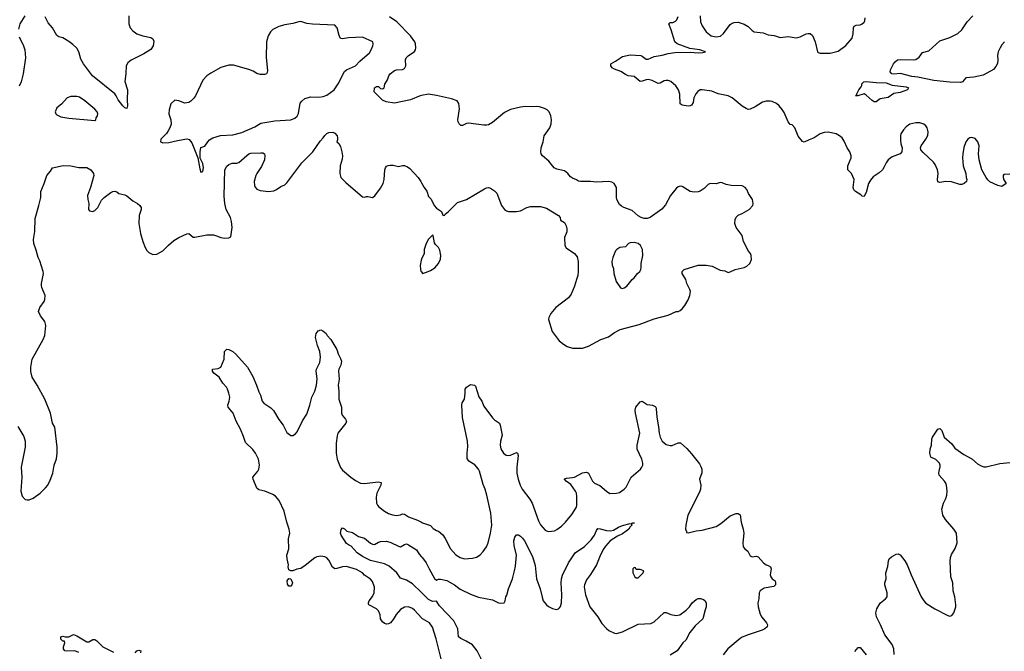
# Model space of a CAD drawing. Header units: inches. Extents: x 1934316 to 2140091, y 524953 to 667329.
# Tile 154 of 256: x 2015976 to 2025834, y 601245 to 607573. Entities that reach past the tile are written whole.
import ezdxf

# ---------------------------------------------------------------- set-up
doc = ezdxf.new("R2010")
doc.units = ezdxf.units.IN
doc.header["$MEASUREMENT"] = 0
doc.layers.add('C0610', color=7, linetype='Continuous')
doc.layers.add('C0620', color=7, linetype='Continuous')

msp = doc.modelspace()

# ---------------------------------------------------------------- linework, layer by layer
at = {"layer": 'C0610', "color": 5}
for points, elevation in [([(2016027.5, 607612.5), (2015978, 607530), (2015963.5, 607476.5)], 320), ([(2017067.7, 607610), (2017070.7, 607530), (2017082.8, 607490), (2017110, 607460.7), (2017150.4, 607430.3), (2017210.4, 607410.3), (2017290, 607393.4), (2017310, 607381), (2017318.8, 607358.8), (2017312.2, 607310), (2017290, 607275.1), (2017221, 607230), (2017094.2, 607165.8), (2017059.9, 607140.1), (2017042.8, 607110), (2017038.8, 607030), (2017027.5, 606952.5), (2017056, 606870), (2017052.7, 606767.3), (2017056.5, 606710), (2017050, 606683.7), (2017030, 606688.4), (2017008.2, 606708.2), (2016962.5, 606770), (2016943.8, 606810), (2016930, 606828.4), (2016706, 607010), (2016614.2, 607130), (2016590, 607176), (2016569.7, 607250), (2016547.2, 607287.2), (2016510, 607325.1), (2016470, 607355.4), (2016410, 607389.7), (2016370, 607401), (2016350, 607414.3), (2016306.6, 607490), (2016260.2, 607540.2), (2016230, 607602)], 320), ([(2020000, 606812.7), (2019986, 606810), (2019890, 606768.2), (2019730, 606737.7), (2019644, 606750), (2019610, 606767.6), (2019525.1, 606850), (2019529.6, 606890), (2019550, 606904.9), (2019570, 606902), (2019590, 606884), (2019610, 606879.3), (2019617.1, 606882.9), (2019626, 606890), (2019632.9, 606927.1), (2019659.6, 606970), (2019671.3, 607010), (2019686.3, 607030), (2019730, 607064.2), (2019750, 607070.5), (2019810, 607074.4), (2019830, 607083.1), (2019842.4, 607110), (2019839.5, 607170), (2019847.3, 607190), (2019866.6, 607210), (2019930, 607253.4), (2019940.5, 607270), (2019944.2, 607290), (2019940.5, 607330), (2019931.6, 607350), (2019888, 607410), (2019752.2, 607552.2), (2019680.5, 607600.5)], 320), ([(2015970, 607402), (2016014.9, 607310), (2016028.4, 607270), (2016034.4, 607190), (2016010.5, 607029.5), (2015990.5, 606950), (2015970, 606905.2)], 320), ([(2015958.6, 603498.5), (2016016.5, 603396.5), (2016030.4, 603350.4), (2016030.4, 603290), (2015990.4, 603090), (2015997.1, 602990), (2015988, 602850), (2015999.8, 602799.8), (2016030, 602766), (2016050, 602761), (2016070, 602762.8), (2016110, 602780.7), (2016181.2, 602830), (2016236.1, 602883.9), (2016257, 602910), (2016282, 602958), (2016307.3, 603030), (2016322, 603110), (2016345.6, 603174.4), (2016353.3, 603230), (2016351.6, 603290), (2016329.5, 603489.5), (2016306, 603530), (2016286, 603630), (2016227, 603770), (2016151.5, 603910), (2016102.4, 603990), (2016089.7, 604049.7), (2016089.7, 604090), (2016102, 604170), (2016212, 604370), (2016227, 604410), (2016239.6, 604510), (2016228.2, 604548.2), (2016185.8, 604605.8), (2016166.3, 604650), (2016178.7, 604690), (2016221.3, 604750), (2016228.2, 604770), (2016231.1, 604810), (2016198, 604890), (2016195, 604910), (2016194, 604930), (2016213.5, 605030), (2016211.1, 605050), (2016177.2, 605157.2), (2016160.5, 605190), (2016143, 605263), (2016117, 605330), (2016114, 605370), (2016126.9, 605450), (2016130, 605582), (2016169.6, 605710), (2016186.6, 605790), (2016187, 605850), (2016222, 605930), (2016249.5, 606010), (2016286.6, 606053.4), (2016304, 606090), (2016413, 606113), (2016490, 606107.3), (2016570, 606091), (2016650, 606090.7), (2016690, 606066.8), (2016715.5, 606030), (2016717.3, 606010), (2016686.8, 605890), (2016654.8, 605810), (2016657.3, 605770), (2016667.7, 605730), (2016666.8, 605670), (2016676, 605656), (2016710, 605650.8), (2016730, 605660.7), (2016758, 605690), (2016796.2, 605763.8), (2016821.2, 605790), (2016890, 605840.5), (2016910, 605850.5), (2016930, 605854), (2016947.7, 605847.7), (2016970.5, 605830.5), (2017030, 605817.1), (2017050, 605808), (2017110, 605756.3), (2017154.8, 605730), (2017178.8, 605710), (2017193.4, 605690), (2017193, 605670), (2017173, 605610), (2017168.7, 605530), (2017186.4, 605430), (2017208.8, 605348.8), (2017233.4, 605290), (2017250, 605261), (2017270, 605238.8), (2017310, 605220.7), (2017350, 605222), (2017410, 605256.3), (2017465.9, 605314.1), (2017520.1, 605359.9), (2017570, 605390.4), (2017650, 605428.4), (2017670, 605430.5), (2017712.7, 605392.7), (2017730, 605392.4), (2017850, 605418.4), (2017916.1, 605416.1), (2017948.3, 605408.3), (2017990, 605390.7), (2018030, 605382.8), (2018070, 605386), (2018090, 605398), (2018103.5, 605490), (2018098.5, 605550), (2018086.9, 605590), (2018042.6, 605670), (2018029.8, 605729.8), (2018023.8, 605803.8), (2018031.2, 606070), (2018050, 606105.5), (2018070, 606123), (2018103.3, 606136.7), (2018150, 606135.3), (2018170, 606140.4), (2018250, 606212.7), (2018270, 606227.7), (2018290, 606234.7), (2018390, 606238.9), (2018410, 606237.6), (2018426.8, 606230), (2018432.2, 606210), (2018428.2, 606170), (2018397.8, 606102.2), (2018350, 606032.7), (2018339.3, 606010), (2018323.7, 605950), (2018326.4, 605910), (2018333.7, 605893.7), (2018350, 605876.3), (2018382.9, 605862.9), (2018470, 605852.2), (2018520.5, 605859.5), (2018547.9, 605872.1), (2018590, 605902.8), (2018630, 605919.1), (2018650, 605939.1), (2018800.6, 606139.4), (2018911.3, 606250), (2018984, 606356), (2019016.2, 606390), (2019030, 606414), (2019050, 606433.4), (2019070, 606444), (2019110, 606446.8), (2019130, 606434.8), (2019153.4, 606410), (2019159.1, 606390), (2019158.8, 606370), (2019151.3, 606350), (2019170, 606331.3), (2019190, 606301), (2019203.1, 606250), (2019208.4, 606210), (2019206.4, 606173.6), (2019183.8, 606110), (2019180.7, 606030), (2019190.5, 605990.5), (2019240.9, 605940.9), (2019410, 605796.3), (2019430, 605793), (2019450, 605801.6), (2019461.1, 605801.1), (2019510, 605790.5), (2019533.1, 605806.9), (2019590, 605884), (2019615.1, 605930), (2019624.7, 605970), (2019632, 606070), (2019638, 606090), (2019650, 606104), (2019666.7, 606113.3), (2019684.9, 606115.1), (2019714.6, 606114.6), (2019770, 606103.1), (2019808.3, 606111.7), (2019830, 606111.8), (2019859.6, 606099.6), (2019882.9, 606082.9), (2019964.9, 605990), (2019993.4, 605950), (2020000, 605937.5)], 320), ([(2020000, 605174.6), (2019995.2, 605164.8), (2019987.3, 605110), (2019988, 605070), (2019993.7, 605053.7), (2020000, 605045)], 320), ([(2020000, 601580.7), (2019930, 601658), (2019910, 601674.3), (2019870, 601691.2), (2019830, 601686), (2019790, 601662.9), (2019745.3, 601614.7), (2019716.4, 601563.6), (2019688.9, 601531.1), (2019670, 601520.7), (2019650, 601517.6), (2019630, 601523.6), (2019610, 601538.7), (2019590, 601569.3), (2019584.5, 601610), (2019569.6, 601650), (2019549.8, 601669.8), (2019473.2, 601710), (2019470, 601718), (2019467.8, 601730), (2019475.6, 601750), (2019510, 601794.4), (2019526.4, 601830), (2019527.6, 601887.6), (2019510, 601945.2), (2019488.1, 601968.1), (2019430, 602007.3), (2019410, 602031.6), (2019350, 602063.5), (2019250, 602095.1), (2019210, 602091.8), (2019150, 602073.8), (2019130, 602072), (2019107.5, 602087.5), (2019070, 602157.6), (2019050, 602181.3), (2019030, 602191.2), (2018990, 602197.4), (2018950, 602191.1), (2018930, 602179.7), (2018835.5, 602104.5), (2018790, 602075.6), (2018750, 602069.2), (2018710, 602049.5), (2018690, 602049.5), (2018670, 602061.2), (2018664.2, 602090), (2018667.6, 602110), (2018653.3, 602170), (2018651.9, 602208.1), (2018669.8, 602270), (2018667.1, 602372.9), (2018679.6, 602430), (2018673.3, 602470), (2018650, 602538), (2018624, 602650), (2018574.2, 602754.2), (2018537.5, 602797.5), (2018510, 602816.4), (2018430, 602849.7), (2018370, 602862.4), (2018350, 602879.3), (2018312.8, 602970), (2018311.6, 602990), (2018362, 603050), (2018371.8, 603070), (2018377.7, 603110), (2018368.8, 603168.8), (2018336.4, 603230), (2018310, 603265.6), (2018235.7, 603335.7), (2018218, 603398), (2018186, 603470), (2018142.6, 603550), (2018115.1, 603630), (2018065.1, 603690), (2018060.7, 603710), (2018074.7, 603750), (2018078.9, 603790), (2018071.3, 603831.3), (2018056.2, 603870), (2018045.6, 603890), (2018010, 603932.3), (2017972.5, 603992.5), (2017920.9, 604030), (2017905.2, 604050), (2017906, 604070), (2017962, 604078), (2017989.6, 604090.3), (2018024.2, 604170), (2018027.8, 604250), (2018048.8, 604271.2), (2018070.7, 604270), (2018110, 604248), (2018141.4, 604221.4), (2018258.7, 604090), (2018310, 603998.8), (2018348.5, 603910), (2018370, 603844.7), (2018387.3, 603810), (2018403, 603750), (2018420.7, 603730), (2018490, 603684.9), (2018517.4, 603657.4), (2018570, 603567.3), (2018613, 603510), (2018650, 603437.3), (2018690, 603408), (2018710, 603407.7), (2018736.9, 603423.1), (2018755.2, 603444.8), (2018806.7, 603553.3), (2018850, 603622), (2018881.5, 603710), (2018901.7, 603790), (2018929.9, 603850.1), (2018947.2, 603910), (2018953.5, 603973.5), (2018945.1, 604050), (2018949.7, 604070), (2018981.5, 604138.5), (2018987.9, 604190), (2018979.8, 604250), (2018958, 604310), (2018939.3, 604390), (2018945.2, 604430), (2018963.2, 604456.8), (2018990, 604464.7), (2019010, 604456), (2019044.7, 604430), (2019054.8, 604410), (2019092.7, 604370), (2019150.5, 604270), (2019166, 604226), (2019190, 604178), (2019197.1, 604150), (2019193, 604110), (2019173, 604070), (2019168.4, 604050), (2019174, 603970), (2019164.4, 603910), (2019172.4, 603850), (2019172.4, 603770), (2019199.3, 603690), (2019197.1, 603630), (2019203.8, 603610), (2019237.3, 603570), (2019247.3, 603550), (2019240.7, 603530), (2019163.1, 603430), (2019155.4, 603404.6), (2019144.9, 603330), (2019144.4, 603230), (2019154.9, 603170), (2019186.7, 603086.7), (2019210, 603058), (2019290.8, 602990), (2019337, 602957), (2019390, 602930.4), (2019430, 602926.7), (2019564.1, 602944.1), (2019595.2, 602935.2), (2019592.4, 602910), (2019553.4, 602830), (2019544.2, 602790), (2019550.2, 602730), (2019558.3, 602710), (2019573.3, 602693.3), (2019629.2, 602649.2), (2019670, 602624.6), (2019710, 602611.7), (2019750, 602606.5), (2019790, 602612.7), (2019810, 602622), (2019830, 602618.5), (2019870, 602591.3), (2019958.4, 602558.4), (2020000, 602537.3)], 280), ([(2020000, 601832.4), (2019910, 601920.3), (2019850, 601958.3), (2019790, 601977.6), (2019751.8, 602030), (2019676.6, 602096.6), (2019630, 602119.8), (2019490, 602156.1), (2019410, 602194), (2019355.6, 602230), (2019296.6, 602296.6), (2019269.2, 602310), (2019250, 602326), (2019194, 602410), (2019189.3, 602430), (2019196.4, 602463.6), (2019210, 602482), (2019230, 602472), (2019252, 602450), (2019310, 602436), (2019370, 602396.3), (2019430, 602378.8), (2019490, 602326.8), (2019510, 602317.3), (2019530, 602314.8), (2019570, 602338.8), (2019590, 602345.5), (2019650, 602347), (2019693.9, 602333.9), (2019770, 602297.1), (2019790, 602293), (2019830, 602316.3), (2019850, 602322), (2019870, 602313), (2019950, 602261), (2019976.9, 602216.9), (2020000, 602192.3)], 260), ([(2016570, 601234), (2016530, 601249.2), (2016450, 601246.6), (2016429, 601250), (2016414, 601270), (2016414, 601290), (2016428, 601330), (2016426, 601346), (2016410, 601348), (2016390, 601368), (2016388, 601390), (2016410, 601396), (2016431.1, 601391.1), (2016470, 601390.8), (2016514, 601414), (2016550, 601401), (2016650, 601338.8), (2016670, 601341), (2016710, 601363), (2016730, 601363.8), (2016750, 601350.4), (2016808.2, 601288.2), (2016916.9, 601236.9)], 280), ([(2017131.8, 601230), (2017150, 601248.2), (2017170, 601255.8), (2017190.4, 601250.4), (2017186, 601230)], 280)]:
    msp.add_lwpolyline(points, dxfattribs=dict(at, elevation=elevation))
for points, elevation in [([(2018790, 607554), (2018770, 607551.1), (2018710, 607533.5), (2018630, 607521.5), (2018570, 607503.1), (2018510, 607475.1), (2018486, 607450), (2018464.4, 607410), (2018448.8, 607350), (2018445.5, 607194.5), (2018457.6, 607062.4), (2018455.3, 607044.7), (2018446, 607030), (2018430, 607022.9), (2018383.3, 607023.3), (2018350, 607033.2), (2018315.3, 607055.3), (2018270, 607075.1), (2018116.6, 607116.6), (2018070, 607118), (2017990, 607092), (2017890, 607038.4), (2017850, 607009.6), (2017810, 606966), (2017735.8, 606810), (2017717.4, 606782.6), (2017690, 606755.6), (2017670, 606742.4), (2017630, 606736.3), (2017570, 606759.5), (2017530, 606765.2), (2017490.4, 606729.6), (2017472.7, 606670), (2017470.4, 606630), (2017488.7, 606570), (2017493.7, 606526.3), (2017480.5, 606490), (2017462.4, 606457.6), (2017446.2, 606433.8), (2017390, 606375.3), (2017384.7, 606350), (2017410, 606338.8), (2017470, 606342.4), (2017557.2, 606362.7), (2017650, 606377.6), (2017673.4, 606373.4), (2017700.4, 606340.4), (2017758.8, 606190), (2017778.5, 606078.5), (2017790, 606044.7), (2017810, 606052), (2017818.4, 606090), (2017811.6, 606131.6), (2017784, 606184), (2017783.7, 606250), (2017789.5, 606290.5), (2017830, 606304.7), (2017859.5, 606350), (2017878.4, 606370), (2017910, 606390.3), (2017986.4, 606413.6), (2018110, 606417.4), (2018199, 606441), (2018330, 606498.7), (2018390, 606536.5), (2018530, 606558.9), (2018689.6, 606570.4), (2018730, 606585.5), (2018754.2, 606605.8), (2018768.2, 606631.8), (2018785.1, 606734.9), (2018802.3, 606757.7), (2018830, 606781.6), (2018890, 606799.5), (2018970, 606797.4), (2019016.3, 606803.7), (2019050, 606816.3), (2019126, 606870), (2019166, 606930), (2019227.6, 607052.4), (2019250, 607070.3), (2019337, 607110), (2019382.2, 607157.8), (2019479.3, 607240.7), (2019497, 607270), (2019512, 607310), (2019516.2, 607330), (2019511.6, 607350), (2019410, 607396.8), (2019269.6, 607389.6), (2019210, 607380.5), (2019190, 607385.6), (2019174, 607414), (2019155.9, 607490), (2019130, 607517.5), (2018908.6, 607528.6), (2018850, 607535.1)], 340), ([(2016550, 606802.7), (2016490, 606802.7), (2016451.3, 606790), (2016394.4, 606725.6), (2016350, 606688), (2016331.3, 606650), (2016338, 606630), (2016350, 606618), (2016390, 606598.8), (2016470, 606584.9), (2016730, 606562), (2016738, 606570), (2016742, 606590), (2016755.3, 606610), (2016759, 606630), (2016752.7, 606650), (2016730, 606677.2), (2016630, 606761.2), (2016574.8, 606794.8)], 340), ([(2018670, 601896), (2018656.9, 601916.9), (2018655.1, 601950), (2018670, 601974.9), (2018691.6, 601971.5), (2018707.7, 601932.3), (2018702, 601910), (2018690, 601896)], 280)]:
    msp.add_lwpolyline(points, close=True, dxfattribs=dict(at, elevation=elevation))
at = {"layer": 'C0620', "color": 5}
for points, elevation in [([(2025890, 606023.7), (2025830, 606021.2), (2025823, 606010), (2025822.4, 605990), (2025828.7, 605968.7), (2025851.3, 605930), (2025810, 605902.7), (2025770, 605912.3), (2025690, 605949.4), (2025668.1, 605968.1), (2025651.3, 605991.3), (2025609.5, 606070), (2025583.7, 606170), (2025574.5, 606230), (2025580.9, 606310), (2025570, 606348), (2025542, 606382), (2025510, 606393.2), (2025490, 606389), (2025470, 606377.2), (2025450, 606348.7), (2025428.8, 606291.2), (2025418.4, 606230), (2025416.4, 606190), (2025423, 606110), (2025447.7, 606030), (2025450.8, 605990), (2025458.8, 605970), (2025456, 605950), (2025431, 605930), (2025410, 605922.9), (2025390, 605922.9), (2025306.7, 605946.7), (2025248.4, 605951.6), (2025190, 605942.7), (2025170, 605949), (2025166, 605970), (2025173.6, 606030), (2025164.2, 606070), (2025143.3, 606123.3), (2025125.5, 606145.5), (2025020.7, 606240.7), (2024997, 606270), (2024996.2, 606290), (2025002, 606310), (2025050, 606376.3), (2025067.2, 606412.8), (2025071.1, 606450), (2025060.5, 606490), (2025049.7, 606509.7), (2025030, 606524.5), (2024990, 606540.7), (2024950, 606540.7), (2024890, 606526), (2024850, 606498.4), (2024824.9, 606470), (2024799.5, 606430), (2024794, 606410), (2024793.7, 606370), (2024798.7, 606330), (2024810.3, 606290), (2024808.2, 606250), (2024790, 606229.6), (2024710, 606199.6), (2024670, 606169.5), (2024650, 606139.3), (2024629.2, 606090.8), (2024613.7, 606070), (2024581, 606039), (2024521.2, 605998.8), (2024493.6, 605966.4), (2024474.6, 605930), (2024450, 605842), (2024436, 605810), (2024430, 605802), (2024410, 605805.2), (2024397.6, 605817.6), (2024345.2, 605850), (2024327.7, 605867.7), (2024322.4, 605890), (2024329.6, 605970), (2024304.5, 606030), (2024266.6, 606070), (2024266.6, 606110), (2024299.7, 606190), (2024301.3, 606210), (2024288.2, 606250), (2024261, 606290), (2024230, 606357), (2024210, 606387.6), (2024183.6, 606410), (2024150, 606429.7), (2024070, 606445.4), (2024030, 606441.3), (2023991.8, 606428.2), (2023930, 606387.8), (2023881, 606370), (2023830, 606344), (2023812.5, 606352.5), (2023770, 606406), (2023737, 606490), (2023710, 606518), (2023690, 606522), (2023668.8, 606548.8), (2023630, 606643.7), (2023610, 606672), (2023578.7, 606710), (2023552.6, 606732.6), (2023510, 606753.3), (2023490, 606757.6), (2023450, 606756.9), (2023413.8, 606746.2), (2023340.7, 606699.3), (2023290, 606674.5), (2023270, 606674), (2023250, 606681.6), (2023210, 606707.3), (2023109.7, 606789.7), (2023071, 606811), (2022970, 606829.7), (2022904.4, 606855.6), (2022810, 606871.2), (2022790, 606869.6), (2022766.5, 606853.5), (2022744.2, 606830), (2022724.6, 606790), (2022717.7, 606742.3), (2022702.4, 606717.6), (2022690.3, 606709.7), (2022670, 606707.8), (2022610, 606715.1), (2022589.6, 606730), (2022585.3, 606825.3), (2022573.3, 606870), (2022544.2, 606910), (2022494.4, 606954.4), (2022470, 606962.6), (2022450, 606962.6), (2022430, 606958.9), (2022390, 606937.6), (2022370, 606933.6), (2022310, 606963.5), (2022270, 606974.3), (2022250, 606971.3), (2022210, 606955.1), (2022190, 606954), (2022130, 607002), (2022069.6, 607009.6), (2022042, 607022), (2021994.9, 607054.9), (2021930, 607077.2), (2021909, 607090), (2021895.3, 607110), (2021894, 607130), (2021942.7, 607157.3), (2022010, 607204.2), (2022090, 607219.7), (2022193.7, 607213.7), (2022210, 607208.8), (2022250, 607177), (2022270, 607175.6), (2022330, 607204), (2022410, 607215.6), (2022467.8, 607232.2), (2022535.5, 607244.4), (2022690, 607245.9), (2022770, 607239.7), (2022816.9, 607243.1), (2022842, 607250), (2022785.2, 607270), (2022684.9, 607284.9), (2022557.6, 607330), (2022534.7, 607350), (2022499.1, 607470), (2022474.5, 607530), (2022490, 607543.8), (2022515.2, 607544.8), (2022542.7, 607557.3), (2022554.3, 607570), (2022570, 607606)], 280), ([(2022788.5, 607610), (2022793.1, 607550), (2022810, 607510.6), (2022850, 607450.6), (2022898.8, 607410), (2022950, 607402.3), (2022991.4, 607408.6), (2023024.5, 607435.5), (2023090, 607523.8), (2023110, 607539.3), (2023130, 607545.5), (2023170, 607548), (2023230, 607528.2), (2023270, 607503), (2023310, 607463.8), (2023330, 607452.4), (2023419.9, 607439.9), (2023470, 607422), (2023530, 607413.4), (2023590, 607395.6), (2023670, 607403.1), (2023750, 607391.8), (2023790, 607402), (2023850, 607430.4), (2023870, 607435.8), (2023890, 607434.9), (2023912.8, 607412.7), (2023939.5, 607350), (2023964, 607250), (2023970, 607242.8), (2023990, 607237.3), (2024090, 607237), (2024170, 607258.4), (2024246.7, 607313.3), (2024310, 607386), (2024320.5, 607430), (2024323.6, 607490), (2024331.8, 607508.2), (2024350, 607519.1), (2024390, 607522), (2024410, 607530.6), (2024430, 607546.8), (2024438.6, 607561.4), (2024441.3, 607590)], 280), ([(2025837.1, 607350), (2025810, 607319.5), (2025792.2, 607290), (2025774, 607250), (2025767.1, 607212.9), (2025770.3, 607170), (2025764.9, 607135.1), (2025750, 607104), (2025727.5, 607072.5), (2025622, 607018), (2025530, 606995.1), (2025450, 606988.7), (2025416, 606950), (2025395.3, 606944.8), (2025290, 606945.8), (2025130, 606963.1), (2024970, 606995.6), (2024910, 607003.1), (2024794.2, 607034.2), (2024726.2, 607026.1), (2024709.7, 607030), (2024691.6, 607050), (2024693.3, 607070), (2024725.7, 607130), (2024740.5, 607150), (2024763.6, 607170), (2024790, 607175.2), (2024929.7, 607170.3), (2024950, 607174.4), (2024982.3, 607197.7), (2025016.2, 607243.8), (2025078.2, 607261.8), (2025190, 607360.4), (2025290, 607395.3), (2025370, 607434), (2025410, 607470.4), (2025461.5, 607550), (2025520.4, 607610)], 260), ([(2020000, 605937.5), (2020024.9, 605890), (2020053.7, 605853.7), (2020070, 605801), (2020094.6, 605774.6), (2020127.3, 605710), (2020150, 605686), (2020198, 605650), (2020212.7, 605612.7), (2020230, 605612), (2020235.5, 605624.5), (2020270, 605650.7), (2020358.6, 605741.4), (2020450, 605770.6), (2020630, 605878), (2020650, 605887.3), (2020670.5, 605890.5), (2020690, 605886), (2020730, 605858.8), (2020753.3, 605833.3), (2020799.1, 605710), (2020830, 605670.8), (2020850, 605657.3), (2020870.7, 605650.7), (2020950.9, 605650.9), (2020990, 605658.8), (2021055.3, 605690), (2021090, 605700.4), (2021190, 605700.4), (2021250, 605683.8), (2021370.8, 605610), (2021386.8, 605590), (2021390, 605564.7), (2021430, 605541), (2021447.2, 605507.2), (2021455.8, 605475.8), (2021454.1, 605445.9), (2021430.4, 605390), (2021434, 605310), (2021446.2, 605286.2), (2021530.3, 605230.3), (2021557.3, 605197.3), (2021567.2, 605150), (2021568.4, 605050), (2021563.8, 605010), (2021552.7, 604970), (2021530, 604902), (2021496.4, 604823.6), (2021472.3, 604787.7), (2021345.5, 604690), (2021293.4, 604630), (2021273.4, 604590), (2021270.7, 604570), (2021308, 604448), (2021376.4, 604356.4), (2021421.3, 604321.3), (2021458.8, 604298.8), (2021510, 604283), (2021610, 604282), (2021670, 604300.4), (2021793.2, 604370), (2021870, 604396), (2021930, 604440.3), (2021989.3, 604470), (2022180.1, 604519.9), (2022330, 604575.3), (2022468.2, 604611.8), (2022550, 604648), (2022570, 604650.5), (2022590, 604660.5), (2022610, 604676.3), (2022636.2, 604710), (2022670, 604766.8), (2022685.1, 604810), (2022691.8, 604850), (2022686, 604870), (2022655.1, 604930), (2022645.2, 604970), (2022609.6, 605030), (2022609.6, 605050), (2022629.8, 605070.2), (2022770, 605113.1), (2022850, 605112.2), (2022910, 605103), (2022990, 605064.9), (2023035.9, 605055.9), (2023070, 605041), (2023090, 605046), (2023138, 605070), (2023229.3, 605090.7), (2023256, 605104), (2023288, 605130), (2023302, 605170), (2023299, 605210), (2023292.7, 605230), (2023274.5, 605254.5), (2023224, 605350), (2023209.7, 605410), (2023149.7, 605490), (2023137.7, 605530), (2023138.9, 605570), (2023150, 605595.5), (2023170, 605614.4), (2023210, 605630.5), (2023281.2, 605670), (2023316, 605710), (2023319.3, 605730), (2023312.3, 605770), (2023273.2, 605830), (2023257.2, 605870), (2023239, 605890), (2023210, 605906.6), (2023098, 605910), (2023050, 605920.4), (2023010, 605939.1), (2022990, 605941.7), (2022948.2, 605928.2), (2022890, 605931.6), (2022870, 605920.5), (2022830, 605881.1), (2022790, 605854.2), (2022770, 605847.9), (2022730, 605844.6), (2022690, 605852), (2022610, 605901.3), (2022590, 605903.6), (2022570, 605898.4), (2022550, 605882.9), (2022491.8, 605810), (2022441.1, 605718.9), (2022404.9, 605675.1), (2022288.7, 605591.3), (2022260, 605580), (2022230, 605580.2), (2022198, 605590), (2022170, 605606.5), (2022110, 605662), (2022025.1, 605690), (2022003.1, 605703.1), (2021982.6, 605722.6), (2021955.4, 605770), (2021951.1, 605790), (2021952, 605892), (2021928.7, 605930), (2021904.1, 605944.1), (2021871.8, 605951.8), (2021750, 605946.3), (2021690, 605952.4), (2021590, 605951.1), (2021570, 605956.3), (2021550, 605969.6), (2021510, 605983.6), (2021490, 605999.6), (2021465.6, 606030), (2021430, 606057.7), (2021355.2, 606075.2), (2021328.7, 606088.7), (2021274.3, 606154.3), (2021209.8, 606209.8), (2021197.7, 606230), (2021193.3, 606250), (2021195.8, 606290), (2021216.2, 606350), (2021227.3, 606410), (2021283, 606490), (2021296.3, 606530), (2021300.5, 606570), (2021293.6, 606610), (2021278.7, 606650), (2021257, 606670), (2021230, 606684.2), (2021180.1, 606700.1), (2021150, 606704.2), (2021110, 606700.5), (2021037.3, 606702.7), (2020990, 606696.9), (2020890, 606672.8), (2020830, 606644.2), (2020710, 606544.2), (2020670, 606519.6), (2020650, 606514.5), (2020624.5, 606515.5), (2020470, 606536.5), (2020448.5, 606531.5), (2020410, 606513.3), (2020393.6, 606513.6), (2020375.6, 606530), (2020366.3, 606550), (2020364.2, 606570), (2020379.1, 606680.9), (2020373.3, 606733.3), (2020358, 606758), (2020301.2, 606781.2), (2020150, 606814.3), (2020070, 606826.3), (2020000, 606812.7)], 320), ([(2020000, 605045), (2020010, 605031.3), (2020050, 605042.8), (2020090, 605060.7), (2020131.8, 605088.2), (2020169.4, 605130), (2020190, 605174), (2020194.5, 605210), (2020182.5, 605262.5), (2020170, 605288.7), (2020140.2, 605320.2), (2020130, 605338), (2020115.3, 605410), (2020110, 605415.3), (2020070, 605375.3), (2020044.9, 605330), (2020024.9, 605270), (2020027.3, 605230), (2020000, 605174.6)], 320), ([(2020000, 602537.3), (2020010, 602532.2), (2020090, 602504.4), (2020116.4, 602476.4), (2020150, 602454.9), (2020170, 602448.2), (2020212.4, 602412.4), (2020236.3, 602376.3), (2020290.4, 602270), (2020343, 602210), (2020384.9, 602184.9), (2020430, 602172.4), (2020510, 602177.6), (2020550, 602186.4), (2020586.6, 602210), (2020616.6, 602243.4), (2020651.3, 602290), (2020667.8, 602330), (2020691.1, 602430), (2020702, 602510), (2020692.2, 602630), (2020654, 602810), (2020636.8, 602870), (2020616.8, 602916.8), (2020578.9, 603050), (2020568.7, 603070), (2020533.1, 603113.1), (2020474.5, 603150), (2020455.6, 603175.6), (2020455.4, 603230), (2020463.1, 603296.9), (2020461.1, 603350), (2020411.2, 603588.8), (2020402, 603710), (2020406.3, 603733.7), (2020429.4, 603770.6), (2020437.6, 603830), (2020436.2, 603870), (2020450, 603892.7), (2020490, 603918.8), (2020530, 603911.3), (2020540.7, 603900.7), (2020574.4, 603794.4), (2020602, 603750), (2020622.4, 603702.4), (2020710, 603584.4), (2020730, 603564.4), (2020780.5, 603530), (2020788.4, 603510), (2020806.7, 603410), (2020790.3, 603350), (2020786, 603310), (2020794.4, 603274.4), (2020820.4, 603230), (2020847.3, 603210), (2020870, 603206.3), (2020890, 603210.3), (2020950, 603238), (2020959.1, 603230), (2020965.5, 603205.5), (2020954, 603090), (2020952.8, 603030), (2020965.5, 602970), (2020986.9, 602910), (2021007.9, 602870), (2021084.2, 602770), (2021108.9, 602730), (2021170, 602550.8), (2021190, 602511.3), (2021238.8, 602458.8), (2021250, 602450.7), (2021270, 602445.5), (2021330, 602453), (2021355.3, 602464.7), (2021401.6, 602498.4), (2021441, 602539), (2021503.3, 602616.7), (2021549.6, 602690), (2021554.8, 602705.2), (2021555.9, 602795.9), (2021550, 602829), (2021540.5, 602850), (2021495.6, 602915.6), (2021448, 602950), (2021430, 602968), (2021430, 602971.3), (2021450, 602981), (2021510, 602984.9), (2021530, 602990.4), (2021610, 603033), (2021650, 603038), (2021670, 603028), (2021677.6, 603017.6), (2021710, 602948.2), (2021730, 602930.4), (2021785.3, 602905.2), (2021850, 602848.2), (2021885.8, 602825.8), (2021950, 602828), (2021982.5, 602837.5), (2022030, 602870.6), (2022049.7, 602890.3), (2022099.7, 602990), (2022191, 603069), (2022206.6, 603090), (2022214, 603110), (2022215.1, 603130), (2022206.3, 603170), (2022157.6, 603270), (2022159.3, 603310), (2022184.7, 603430), (2022140.5, 603630), (2022139.6, 603660.4), (2022146.6, 603690), (2022190, 603744.7), (2022210, 603750.8), (2022258.7, 603718.7), (2022312, 603710), (2022337.5, 603697.5), (2022346, 603690), (2022350, 603674), (2022354.4, 603590), (2022373.5, 603493.5), (2022380.3, 603430), (2022390.4, 603390), (2022410, 603350.7), (2022450, 603318), (2022490, 603305.5), (2022510, 603307.7), (2022570, 603334.9), (2022592.2, 603332.2), (2022656.7, 603276.7), (2022703.9, 603223.9), (2022782.1, 603122.1), (2022797.4, 603097.4), (2022806.7, 603070), (2022805.8, 603034.2), (2022783, 602970), (2022796.5, 602910), (2022793.7, 602870), (2022782, 602838), (2022666, 602610), (2022644.7, 602510), (2022642, 602470), (2022654, 602446), (2022654, 602434), (2022670, 602432), (2022749.1, 602450.9), (2022810, 602458), (2022950, 602496), (2022995.5, 602524.5), (2023090, 602601), (2023150, 602626), (2023170, 602626), (2023190.6, 602610.6), (2023199.9, 602539.9), (2023220.5, 602470), (2023224.9, 602430), (2023217.3, 602330), (2023221, 602290), (2023238, 602270), (2023267.1, 602247.1), (2023290, 602202.8), (2023310, 602190.8), (2023350, 602197.3), (2023370, 602190.8), (2023424.9, 602130), (2023450, 602110.6), (2023470, 602104.9), (2023494.8, 602090), (2023499.1, 602070), (2023490.6, 602010), (2023496.3, 601990), (2023510, 601970.8), (2023538.8, 601950), (2023544.9, 601930), (2023544, 601910), (2023525.5, 601894.5), (2023430, 601876.2), (2023388.6, 601851.4), (2023378.8, 601830), (2023376.3, 601770), (2023368, 601730), (2023370.5, 601690), (2023390, 601618), (2023407.3, 601587.3), (2023454, 601530), (2023462.8, 601510), (2023461, 601490), (2023438, 601470), (2023410, 601456), (2023270.4, 601409.7), (2023210, 601385.2), (2023190, 601372.7), (2023066, 601270), (2023018.8, 601210)], 280), ([(2024730, 601214), (2024729.3, 601270), (2024710, 601313.2), (2024638.7, 601410), (2024595.6, 601510), (2024554, 601590), (2024547.6, 601630), (2024559.5, 601670), (2024580.9, 601710), (2024596, 601730), (2024645.2, 601770), (2024660.9, 601790), (2024662.9, 601830), (2024639.5, 601910), (2024639.3, 601930), (2024651.6, 601970), (2024649.6, 602030), (2024666.7, 602093.3), (2024674.5, 602150), (2024682.7, 602170), (2024704, 602190), (2024750, 602218.8), (2024770, 602222.8), (2024790.4, 602210.3), (2024838.8, 602150), (2024862.8, 602110), (2024900.7, 602010), (2025003, 601790), (2025027.7, 601750), (2025050, 601727.3), (2025138, 601670), (2025270, 601602.8), (2025290, 601598), (2025310, 601604.7), (2025330, 601632), (2025349.2, 601690), (2025349.2, 601710), (2025339.5, 601790), (2025323.6, 601850), (2025317.6, 601930), (2025300.5, 601990), (2025291.5, 602148.5), (2025295.6, 602184.4), (2025305.6, 602214.4), (2025343.7, 602276.3), (2025362, 602330), (2025354, 602430), (2025329.4, 602470), (2025245.2, 602565.2), (2025218.9, 602610), (2025209.7, 602670), (2025226.6, 602730), (2025250, 602775.5), (2025260.3, 602810), (2025263.1, 602850), (2025256.8, 602910), (2025249.7, 602930), (2025235.4, 602950), (2025181.7, 603010), (2025177.7, 603030), (2025180.4, 603050), (2025193.1, 603093.1), (2025193.3, 603110), (2025185.1, 603130), (2025150, 603167), (2025099, 603190), (2025089.6, 603229.6), (2025091.5, 603270), (2025104.7, 603310), (2025109.6, 603370), (2025116.2, 603390), (2025170, 603471), (2025190, 603477.3), (2025210, 603458), (2025231, 603390), (2025310, 603322.8), (2025340.4, 603280.4), (2025430, 603217.6), (2025510, 603173.4), (2025564.7, 603124.7), (2025602.6, 603102.6), (2025630, 603094.4), (2025653.3, 603093.3), (2025790, 603126.5), (2025890, 603135.5)], 280), ([(2020000, 602192.3), (2020010, 602181.6), (2020047.2, 602130), (2020074.9, 602070), (2020130, 601974), (2020150, 601958.8), (2020170, 601968.2), (2020190, 601968.8), (2020252.9, 601952.9), (2020330, 601912.2), (2020387.1, 601867.1), (2020490, 601816.1), (2020570, 601787.4), (2020710, 601759.1), (2020770, 601731), (2020793.6, 601726.4), (2020826, 601730), (2020838, 601750), (2020842, 601790), (2020852.7, 601807.3), (2020869.3, 601870), (2020909.5, 601970), (2020932, 602052), (2020941.6, 602098.4), (2020949.5, 602209.5), (2020926.3, 602306.3), (2020925.1, 602350), (2020932.3, 602387.7), (2020950, 602412), (2020970, 602411), (2020990, 602398.8), (2021010, 602378.8), (2021030, 602350.7), (2021110, 602194.8), (2021136.7, 602103.3), (2021151.3, 601970), (2021187.1, 601870), (2021205.8, 601785.8), (2021218.9, 601750), (2021250, 601710.4), (2021270, 601695.3), (2021310, 601674), (2021350, 601663.8), (2021370, 601670.5), (2021380.1, 601679.9), (2021390, 601694), (2021399.8, 601730), (2021404.8, 601810), (2021397.8, 601930), (2021400.3, 601970), (2021411.3, 602008.7), (2021471.9, 602130), (2021539.1, 602230), (2021630, 602295.5), (2021699.1, 602361), (2021732.6, 602407.4), (2021750, 602454.8), (2021765.7, 602474.3), (2021787.3, 602472.7), (2021850, 602454.6), (2021890, 602451.6), (2021920.1, 602459.9), (2021970, 602490.2), (2022010, 602506.7), (2022090, 602524.7), (2022098, 602522), (2022106, 602530), (2022130, 602532), (2022128, 602528), (2022112, 602528), (2022102, 602518), (2022104.7, 602510), (2022087.1, 602492.9), (2022073.4, 602470), (2022050, 602449.6), (2022010, 602420.5), (2021961.3, 602398.7), (2021888.4, 602351.6), (2021840.2, 602299.8), (2021816.8, 602263.2), (2021784.1, 602195.9), (2021751.1, 602110), (2021690, 602013.3), (2021650, 601959.6), (2021631.3, 601910), (2021629.2, 601890), (2021640.2, 601810), (2021683.6, 601690), (2021763.1, 601590), (2021805.1, 601525.1), (2021850, 601473.4), (2021873.8, 601453.8), (2021930, 601428.2), (2021950, 601424.4), (2022010, 601438.9), (2022170, 601516.1), (2022296.3, 601523.7), (2022330, 601540.5), (2022430, 601632.4), (2022450, 601634.9), (2022495.3, 601615.3), (2022550, 601604.4), (2022584, 601610), (2022650, 601656.4), (2022682.4, 601690), (2022710, 601730.5), (2022750, 601763), (2022770, 601772.7), (2022792.8, 601772.8), (2022822.8, 601762.8), (2022834.4, 601754.4), (2022850.8, 601730.8), (2022850.8, 601690), (2022838, 601662), (2022816, 601570), (2022739.9, 601500.1), (2022685.5, 601434.5), (2022644.9, 601355.1), (2022617.3, 601330), (2022559.1, 601250), (2022490, 601207.6)], 260), ([(2020610, 601141.2), (2020556.9, 601250), (2020509.8, 601309.8), (2020447.6, 601347.6), (2020391.6, 601371.6), (2020370, 601389.6), (2020361.5, 601470), (2020322.2, 601550), (2020180.8, 601700.8), (2020150, 601747.6), (2020110, 601742.8), (2020070, 601764.1), (2020000, 601832.4)], 260), ([(2020000, 600910.9), (2020030, 600921.3), (2020130, 600942.6), (2020159.5, 600960.5), (2020176.8, 600983.2), (2020182.6, 601030), (2020198.2, 601090), (2020200.8, 601130), (2020197.2, 601170), (2020145.8, 601370), (2020110, 601486.6), (2020080.7, 601530), (2020009.8, 601569.8), (2020000, 601580.7)], 280), ([(2024338.6, 601241.4), (2024370, 601282), (2024390, 601282), (2024450.5, 601210.5)], 280)]:
    msp.add_lwpolyline(points, dxfattribs=dict(at, elevation=elevation))
for points, elevation in [([(2024530, 606748.7), (2024510, 606762), (2024450, 606818), (2024430, 606828.7), (2024368.7, 606808.7), (2024346, 606810), (2024358, 606822), (2024358, 606830), (2024379, 606870), (2024400.2, 606899.8), (2024406.6, 606913.4), (2024407.3, 606930), (2024429.4, 606950), (2024450, 606953), (2024550, 606942.7), (2024650, 606939.7), (2024710, 606916.9), (2024850, 606898.4), (2024874.8, 606890), (2024864.7, 606870), (2024790, 606842.7), (2024727.1, 606832.9), (2024670, 606794), (2024590, 606779), (2024550, 606749)], 260), ([(2022130, 605339.3), (2022090, 605337.2), (2022072, 605330), (2022042, 605298), (2021986, 605290), (2021954.8, 605270), (2021943.1, 605256.9), (2021914.8, 605190), (2021906, 605150), (2021907.9, 605112.1), (2021921.4, 605081.4), (2021926, 605030), (2021948.5, 604950), (2021990, 604884.7), (2022010, 604881), (2022030, 604884.7), (2022056.5, 604903.5), (2022109, 604970), (2022130, 604986), (2022162, 605030), (2022184, 605050), (2022194, 605070), (2022199, 605090), (2022199.3, 605130), (2022214, 605210), (2022212.3, 605270), (2022193.2, 605310), (2022168, 605330)], 340), ([(2022130, 602086), (2022114, 602070), (2022114, 602030), (2022134, 601990), (2022150, 601982), (2022170, 601982), (2022218, 602030), (2022226, 602050), (2022190, 602066), (2022150, 602066), (2022142, 602082)], 280)]:
    msp.add_lwpolyline(points, close=True, dxfattribs=dict(at, elevation=elevation))

doc.saveas('drawing.dxf')
